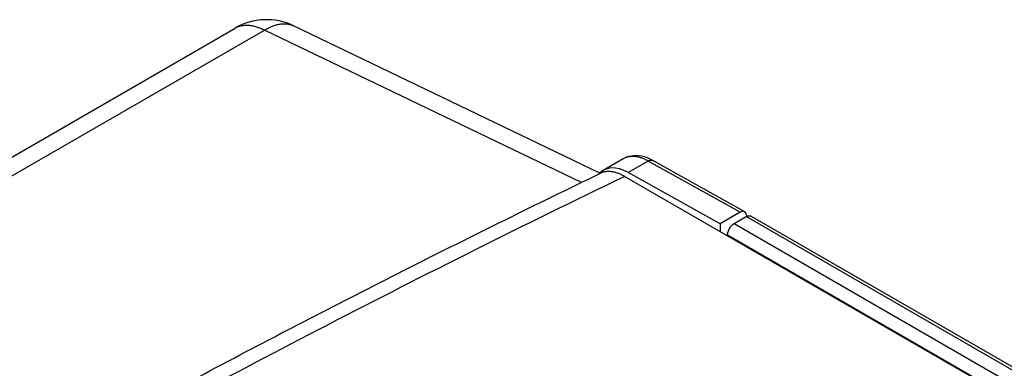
# Model space of a CAD drawing. Header units: inches. Extents: x 0 to 34, y 0 to 22.
# Tile 67 of 103: x 11.366 to 12.938, y 17.699 to 18.255. Entities that reach past the tile are written whole.
import ezdxf

# ---------------------------------------------------------------- set-up
doc = ezdxf.new("R2010")
doc.units = ezdxf.units.IN
doc.header["$LTSCALE"] = 1.87
doc.header["$MEASUREMENT"] = 0
doc.layers.get('0').update_dxf_attribs({"linetype": 'CONTINUOUS'})

msp = doc.modelspace()

# ---------------------------------------------------------------- linework, layer by layer
at = {"color": 7, "linetype": 'CONTINUOUS'}
for p, q in [((9.4603, 16.943), (11.71, 18.2419)), ((9.5072, 16.9397), (11.7569, 18.2387)), ((12.2629, 17.9954), (11.7569, 18.2387)), ((12.2921, 18.0104), (11.8033, 18.2454)), ((12.3295, 18.0331), (12.2976, 18.0147)), ((12.3693, 18.0296), (12.3375, 18.0112)), ((12.516, 17.9478), (12.3693, 18.0296)), ((12.5235, 17.9486), (12.3767, 18.0304)), ((12.4842, 17.9295), (12.3375, 18.0112)), ((13.6346, 17.2526), (12.3314, 18.0051)), ((12.516, 17.9478), (12.4842, 17.9295)), ((12.5065, 17.9298), (12.5257, 17.9409)), ((13.7009, 17.2623), (12.5257, 17.9409)), ((12.5266, 17.9414), (12.5266, 17.9417)), ((13.7084, 17.2631), (12.5332, 17.9416)), ((12.4842, 17.9295), (12.4842, 17.9168)), ((12.5065, 17.9298), (13.6649, 17.261)), ((12.4959, 17.9116), (12.4959, 17.9101)), ((12.4959, 17.9116), (13.6543, 17.2427))]:
    msp.add_line(p, q, dxfattribs=at)
msp.add_lwpolyline([(12.3767, 18.0304), (12.3725, 18.0326), (12.3679, 18.0346), (12.3634, 18.0361), (12.3588, 18.0373), (12.3544, 18.038), (12.3501, 18.0382), (12.346, 18.0381), (12.342, 18.0376), (12.3382, 18.0368), (12.3346, 18.0356), (12.3312, 18.034), (12.3295, 18.0331)], dxfattribs=at)
msp.add_arc((11.76, 18.1553), 0.1, 64.3232, 120.0011, dxfattribs=at)
for centre, major_axis, ratio, start_param, end_param in [((12.338, 17.9457), (-0.0405, 0.069), 0.58235, -0.781154, 0.18835), ((12.516, 17.9356), (0.0075, 0.013), 0.57729, 5.497868, 7.068588)]:
    msp.add_ellipse(centre, major_axis=major_axis, ratio=ratio, start_param=start_param, end_param=end_param, dxfattribs=at)
for points, knots in [([(11.71, 18.2419), (11.7107, 18.2424), (11.7123, 18.2432), (11.7148, 18.2442), (11.7174, 18.2451), (11.72, 18.2458), (11.7228, 18.2463), (11.7266, 18.2466), (11.7316, 18.2466), (11.7377, 18.2458), (11.7441, 18.2442), (11.7505, 18.2418), (11.7547, 18.2398), (11.7569, 18.2387)], [0, 0, 0, 0, 0.054564, 0.109362, 0.164622, 0.220562, 0.277389, 0.335291, 0.454907, 0.580588, 0.713093, 0.85285, 1, 1, 1, 1]), ([(11.7569, 18.2387), (11.7589, 18.2399), (11.763, 18.2423), (11.7692, 18.2451), (11.7754, 18.2472), (11.7814, 18.2485), (11.7864, 18.2489), (11.7902, 18.2488), (11.793, 18.2485), (11.7957, 18.2481), (11.7983, 18.2474), (11.8009, 18.2465), (11.8025, 18.2458), (11.8033, 18.2454)], [0, 0, 0, 0, 0.147214, 0.287013, 0.419538, 0.545221, 0.664823, 0.722711, 0.779521, 0.835443, 0.890682, 0.945458, 1, 1, 1, 1]), ([(12.3693, 18.0296), (12.3675, 18.0306), (12.3639, 18.0324), (12.3585, 18.0346), (12.3531, 18.0361), (12.3479, 18.0369), (12.3437, 18.037), (12.3404, 18.0367), (12.3381, 18.0364), (12.3358, 18.0358), (12.3337, 18.0351), (12.3316, 18.0342), (12.3302, 18.0335), (12.3296, 18.0332)], [0, 0, 0, 0, 0.147959, 0.288397, 0.421371, 0.547246, 0.666743, 0.724467, 0.781042, 0.836661, 0.891538, 0.945904, 1, 1, 1, 1]), ([(12.3693, 18.0296), (12.3697, 18.0298), (12.3703, 18.0302), (12.3713, 18.0306), (12.3723, 18.0309), (12.3733, 18.0311), (12.3742, 18.0311), (12.3751, 18.031), (12.376, 18.0308), (12.3765, 18.0306), (12.3767, 18.0304)], [0, 0, 0, 0, 0.148332, 0.289015, 0.422101, 0.547978, 0.66739, 0.781472, 0.891735, 1, 1, 1, 1]), ([(12.3314, 18.0051), (12.3296, 18.0061), (12.3262, 18.0079), (12.321, 18.0101), (12.3158, 18.0116), (12.3108, 18.0126), (12.3067, 18.0129), (12.3036, 18.0128), (12.3013, 18.0126), (12.2991, 18.0122), (12.2969, 18.0116), (12.2948, 18.0109), (12.2935, 18.0103), (12.2929, 18.01)], [0, 0, 0, 0, 0.14759, 0.287963, 0.421132, 0.547374, 0.667275, 0.725155, 0.781823, 0.837447, 0.892214, 0.946326, 1, 1, 1, 1]), ([(10.0273, 16.7019), (10.1136, 16.7614), (10.2885, 16.8795), (10.5561, 17.052), (10.8301, 17.2211), (11.1106, 17.3866), (11.3973, 17.5485), (11.6901, 17.7066), (11.9888, 17.8609), (12.1909, 17.9607), (12.2929, 18.01)], [0, 0, 0, 0, 0.120166, 0.241737, 0.364703, 0.489054, 0.614777, 0.741854, 0.870268, 1, 1, 1, 1]), ([(10.5266, 17.0026), (10.597, 17.0476), (10.739, 17.1367), (10.9552, 17.2676), (11.1752, 17.3964), (11.3991, 17.5229), (11.6267, 17.6472), (11.8581, 17.7691), (12.0931, 17.8887), (12.2516, 17.9665), (12.3314, 18.0051)], [0, 0, 0, 0, 0.121238, 0.243569, 0.366985, 0.491479, 0.617038, 0.743653, 0.871311, 1, 1, 1, 1]), ([(12.5257, 17.9409), (12.526, 17.9411), (12.5267, 17.9414), (12.5277, 17.9419), (12.5287, 17.9421), (12.5297, 17.9423), (12.5306, 17.9423), (12.5315, 17.9422), (12.5324, 17.942), (12.5329, 17.9418), (12.5332, 17.9416)], [0, 0, 0, 0, 0.148605, 0.289506, 0.422728, 0.548649, 0.668006, 0.781943, 0.89199, 1, 1, 1, 1]), ([(12.4959, 17.9116), (12.4959, 17.912), (12.496, 17.9128), (12.4961, 17.9141), (12.4964, 17.9154), (12.4969, 17.9172), (12.4977, 17.9194), (12.499, 17.922), (12.5006, 17.9244), (12.5021, 17.9262), (12.5034, 17.9275), (12.5044, 17.9284), (12.5055, 17.9292), (12.5062, 17.9296), (12.5065, 17.9298)], [0, 0, 0, 0, 0.056032, 0.114538, 0.175269, 0.237933, 0.367604, 0.500537, 0.633396, 0.762848, 0.825355, 0.8859, 0.944196, 1, 1, 1, 1])]:
    msp.add_open_spline(points, degree=3, knots=knots, dxfattribs=at)
msp.add_open_spline([(12.3296, 18.0332), (12.3296, 18.0332), (12.3295, 18.0331), (12.3295, 18.0331)], degree=3, dxfattribs=at)

doc.saveas('drawing.dxf')
